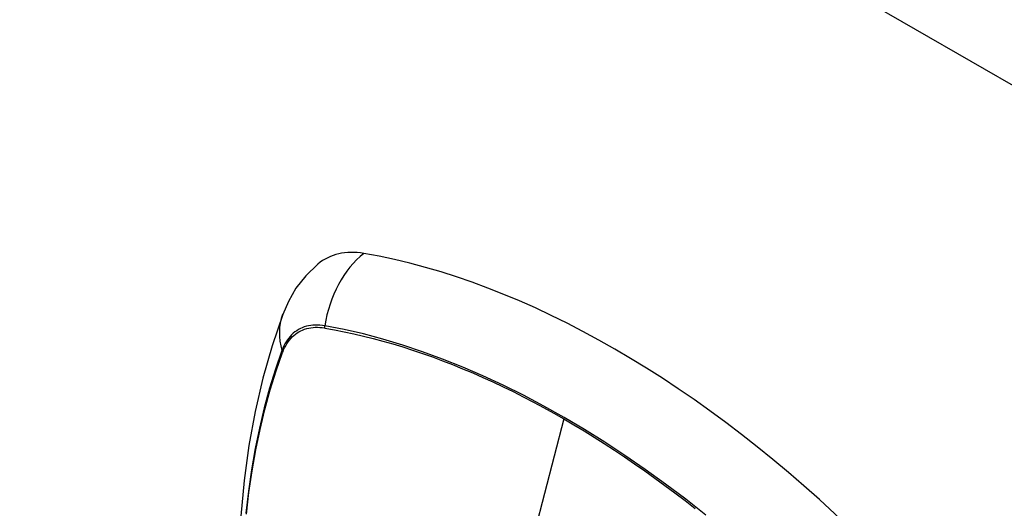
# Model space of a CAD drawing. Header units: inches. Extents: x 481 to 566.6, y 187.4 to 263.9.
# Tile 31 of 132: x 483.277 to 484.467, y 254.844 to 255.434. Entities that reach past the tile are written whole.
import ezdxf

# ---------------------------------------------------------------- set-up
doc = ezdxf.new("R2010")
doc.units = ezdxf.units.IN
doc.header["$MEASUREMENT"] = 0
doc.layers.add('Visible Edges(ANSI)', color=7, linetype='Continuous', lineweight=25)
doc.layers.add('Visible Tangent Edges(ANSI)', color=7, linetype='Continuous', lineweight=25)

msp = doc.modelspace()

# ---------------------------------------------------------------- linework, layer by layer
at = {"layer": 'Visible Edges(ANSI)', "flags": 128}
for points in [[(483.6378, 255.1389), (483.6232, 255.1248), (483.6112, 255.1095), (483.602, 255.0937), (483.5952, 255.078)], [(483.5952, 255.078), (483.5823, 255.04), (483.5712, 255.0008), (483.5619, 254.9605), (483.5544, 254.9193), (483.5485, 254.8772), (483.5444, 254.8342), (483.5419, 254.7904), (483.5411, 254.7459), (483.5419, 254.7007), (483.5443, 254.6549), (483.5484, 254.6085), (483.554, 254.5617), (483.5611, 254.5144), (483.5698, 254.4668), (483.58, 254.4189), (483.5917, 254.3708)]]:
    msp.add_lwpolyline(points, dxfattribs=at)
at = {"layer": 'Visible Edges(ANSI)'}
for centre, major_axis, start_param, end_param in [((483.7347, 254.9913), (-0.0886, 0.1534), 5.834048, 6.381985), ((483.9965, 253.9753), (-0.6496, 1.1252), 5.161526, 5.834048)]:
    msp.add_ellipse(centre, major_axis=major_axis, ratio=0.57735, start_param=start_param, end_param=end_param, dxfattribs=at)
at = {"layer": 'Visible Tangent Edges(ANSI)'}
for p, q in [((518.9769, 235.4366), (481.0724, 257.3207)), ((483.6459, 255.0616), (483.6463, 255.0615)), ((483.5951, 255.032), (483.5952, 255.0323)), ((483.935, 254.9517), (483.8871, 254.766))]:
    msp.add_line(p, q, dxfattribs=at)
at = {"layer": 'Visible Tangent Edges(ANSI)', "flags": 128}
for points in [[(483.6461, 255.0642), (483.6431, 255.0646), (483.6402, 255.0649), (483.6373, 255.0651), (483.6345, 255.0651), (483.6317, 255.0649), (483.629, 255.0646), (483.6264, 255.0642), (483.6238, 255.0636), (483.6213, 255.0628), (483.6189, 255.0619), (483.6165, 255.0608), (483.6143, 255.0596), (483.6121, 255.0582), (483.61, 255.0567), (483.6079, 255.0551), (483.606, 255.0533), (483.6042, 255.0513), (483.6025, 255.0493), (483.6008, 255.0471), (483.5993, 255.0448), (483.5979, 255.0423), (483.5966, 255.0398), (483.5954, 255.0371), (483.5943, 255.0343)], [(483.5952, 255.0323), (483.5963, 255.035), (483.5975, 255.0376), (483.5988, 255.0401), (483.6002, 255.0425), (483.6017, 255.0447), (483.6033, 255.0469), (483.605, 255.0489), (483.6068, 255.0507), (483.6087, 255.0525), (483.6106, 255.0541), (483.6127, 255.0555), (483.6148, 255.0569), (483.617, 255.0581), (483.6193, 255.0591), (483.6217, 255.06), (483.6242, 255.0608), (483.6267, 255.0614), (483.6293, 255.0619), (483.6319, 255.0622), (483.6346, 255.0624), (483.6374, 255.0624), (483.6402, 255.0623), (483.643, 255.062), (483.6459, 255.0616)], [(484.1066, 254.8353), (484.0823, 254.8545), (484.0579, 254.8729), (484.0335, 254.8906), (484.0089, 254.9075), (483.9844, 254.9236), (483.9598, 254.9389), (483.9353, 254.9535), (483.9108, 254.9672), (483.8862, 254.9802), (483.8617, 254.9924), (483.8372, 255.0038), (483.8128, 255.0143), (483.7885, 255.024), (483.7643, 255.0329), (483.7403, 255.0409), (483.7164, 255.048), (483.6927, 255.0543), (483.6693, 255.0597), (483.6461, 255.0642)], [(483.6463, 255.0615), (483.6578, 255.0594), (483.6694, 255.0571), (483.6811, 255.0546), (483.6928, 255.0518), (483.7046, 255.0489), (483.7164, 255.0457), (483.7283, 255.0423), (483.7403, 255.0386), (483.7522, 255.0348), (483.7643, 255.0307), (483.7763, 255.0265), (483.7884, 255.022), (483.8006, 255.0173), (483.8127, 255.0123), (483.8249, 255.0072), (483.8371, 255.0018), (483.8493, 254.9963), (483.8616, 254.9905), (483.8738, 254.9846), (483.886, 254.9784), (483.8983, 254.972), (483.9105, 254.9654), (483.9228, 254.9587), (483.935, 254.9517)], [(483.5943, 255.0343), (483.5865, 255.0118), (483.5794, 254.9887), (483.5729, 254.965), (483.5671, 254.9406), (483.562, 254.9157), (483.5575, 254.8902), (483.5538, 254.8642), (483.5507, 254.8377)], [(483.5513, 254.8364), (483.5544, 254.8628), (483.5582, 254.8887), (483.5627, 254.9141), (483.5678, 254.9389), (483.5737, 254.9631), (483.5801, 254.9867), (483.5873, 255.0097), (483.5951, 255.032)], [(483.935, 254.9517), (483.9472, 254.9445), (483.9595, 254.9372), (483.9717, 254.9296), (483.9839, 254.9219), (483.9962, 254.9139), (484.0084, 254.9058), (484.0206, 254.8974), (484.0328, 254.8889), (484.045, 254.8801), (484.0572, 254.8712), (484.0693, 254.8621), (484.0815, 254.8528), (484.0936, 254.8433)]]:
    msp.add_lwpolyline(points, dxfattribs=at)
at = {"layer": 'Visible Tangent Edges(ANSI)'}
for centre, major_axis, ratio, start_param, end_param in [((483.7322, 255.0524), (-0.0202, -0.1164), 0.735518, 3.83087, 4.73923), ((483.706, 255.0373), (-0.1109, 0.0407), 0.735518, 0, 0.496286), ((483.6532, 255.0632), (-0.00176, -0.00968), 0.735414, 4.744852, 5.008559), ((483.6036, 255.0345), (0.00925, -0.00336), 0.732421, 3.635219, 3.898926)]:
    msp.add_ellipse(centre, major_axis=major_axis, ratio=ratio, start_param=start_param, end_param=end_param, dxfattribs=at)

doc.saveas('drawing.dxf')
